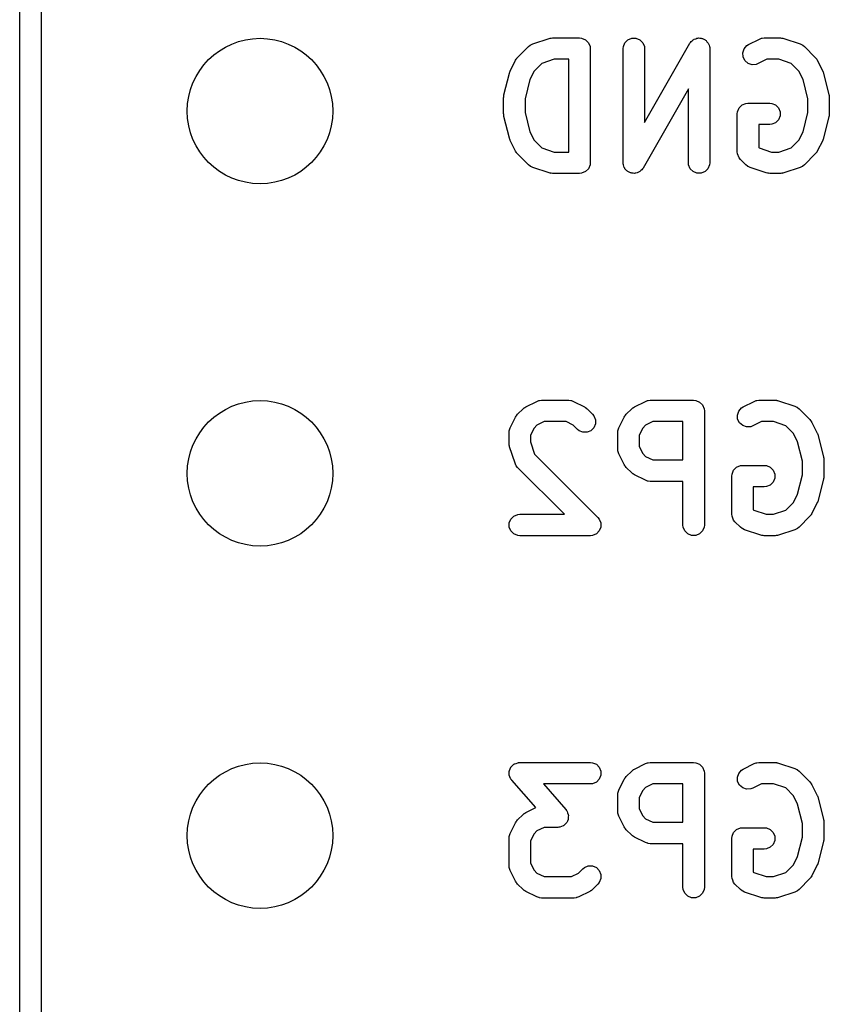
# Model space of a CAD drawing. Extents: x 101 to 222, y -128 to -44.
# Tile 16 of 23: x 198.82 to 204.49, y -63.04 to -56.13. Entities that reach past the tile are written whole.
import ezdxf

# ---------------------------------------------------------------- set-up
doc = ezdxf.new("R2010")
doc.units = 0
doc.layers.add('BLACK', color=7, linetype='CONTINUOUS')

msp = doc.modelspace()

# ---------------------------------------------------------------- linework, layer by layer
at = {"layer": 'BLACK', "linetype": 'CONTINUOUS'}
for p, q in [((198.81625, -101.32375), (198.81625, -50.32375)), ((198.96625, -50.39875), (198.96625, -101.24875)), ((202.30774, -56.397297), (202.38393, -56.321107)), ((202.38393, -56.321107), (202.395295, -56.311779)), ((202.395295, -56.311779), (202.397787, -56.310746)), ((202.397787, -56.310746), (202.399821, -56.308983)), ((202.399821, -56.308983), (202.413246, -56.302989)), ((202.413246, -56.302989), (202.527532, -56.264894)), ((202.527532, -56.264894), (202.534785, -56.263244)), ((202.534785, -56.263244), (202.536617, -56.262486)), ((202.536617, -56.262486), (202.539271, -56.262224)), ((202.539271, -56.262224), (202.541869, -56.261634)), ((202.541869, -56.261634), (202.543843, -56.261774)), ((202.543843, -56.261774), (202.551249, -56.261045)), ((202.551249, -56.261045), (202.741725, -56.261045)), ((202.741725, -56.261045), (202.756357, -56.262486)), ((202.756357, -56.262486), (202.783393, -56.273685)), ((202.783393, -56.273685), (202.804085, -56.294377)), ((202.804085, -56.294377), (202.815284, -56.321413)), ((202.815284, -56.321413), (202.816725, -56.336045)), ((203.047677, -56.336045), (203.049118, -56.321413)), ((203.049118, -56.321413), (203.060317, -56.294377)), ((203.060317, -56.294377), (203.081009, -56.273685)), ((203.081009, -56.273685), (203.108045, -56.262486)), ((203.108045, -56.262486), (203.137309, -56.262486)), ((203.137309, -56.262486), (203.164345, -56.273685)), ((203.164345, -56.273685), (203.185037, -56.294377)), ((203.185037, -56.294377), (203.196236, -56.321413)), ((203.196236, -56.321413), (203.197677, -56.336045)), ((203.197677, -56.853628), (203.514702, -56.298835)), ((203.514702, -56.298835), (203.51689, -56.295751)), ((203.51689, -56.295751), (203.51746, -56.294377)), ((203.51746, -56.294377), (203.518859, -56.292977)), ((203.518859, -56.292977), (203.523212, -56.286845)), ((203.523212, -56.286845), (203.5311, -56.280736)), ((203.5311, -56.280736), (203.538152, -56.273685)), ((203.538152, -56.273685), (203.54257, -56.271854)), ((203.54257, -56.271854), (203.54635, -56.268928)), ((203.54635, -56.268928), (203.555971, -56.266303)), ((203.555971, -56.266303), (203.565188, -56.262486)), ((203.565188, -56.262486), (203.569969, -56.262486)), ((203.569969, -56.262486), (203.574581, -56.261228)), ((203.574581, -56.261228), (203.584478, -56.262486)), ((203.584478, -56.262486), (203.594452, -56.262486)), ((203.594452, -56.262486), (203.598867, -56.264315)), ((203.598867, -56.264315), (203.603611, -56.264918)), ((203.603611, -56.264918), (203.612275, -56.269868)), ((203.612275, -56.269868), (203.621488, -56.273685)), ((203.621488, -56.273685), (203.624866, -56.277063)), ((203.624866, -56.277063), (203.62902, -56.279437)), ((203.62902, -56.279437), (203.635129, -56.287326)), ((203.635129, -56.287326), (203.64218, -56.294377)), ((203.64218, -56.294377), (203.644009, -56.298793)), ((203.644009, -56.298793), (203.646937, -56.302574)), ((203.646937, -56.302574), (203.649561, -56.312197)), ((203.649561, -56.312197), (203.653379, -56.321413)), ((203.653379, -56.321413), (203.654115, -56.328895)), ((203.654115, -56.328895), (203.654637, -56.330806)), ((203.895616, -56.336998), (203.914789, -56.31489)), ((203.914789, -56.31489), (203.927232, -56.307058)), ((203.927232, -56.307058), (204.003422, -56.268963)), ((204.003422, -56.268963), (204.017154, -56.263708)), ((204.017154, -56.263708), (204.019841, -56.263517)), ((204.019841, -56.263517), (204.022331, -56.262486)), ((204.022331, -56.262486), (204.036963, -56.261045)), ((204.036963, -56.261045), (204.151249, -56.261045)), ((204.151249, -56.261045), (204.158654, -56.261774)), ((204.158654, -56.261774), (204.160629, -56.261634)), ((204.160629, -56.261634), (204.163226, -56.262224)), ((204.163226, -56.262224), (204.165881, -56.262486)), ((204.165881, -56.262486), (204.167712, -56.263244)), ((204.167712, -56.263244), (204.174966, -56.264894)), ((204.174966, -56.264894), (204.289252, -56.302989)), ((204.289252, -56.302989), (204.302677, -56.308983)), ((204.302677, -56.308983), (204.304712, -56.310748)), ((204.304712, -56.310748), (204.307203, -56.31178)), ((204.307203, -56.31178), (204.318568, -56.321107)), ((204.318568, -56.321107), (204.394758, -56.397297)), ((202.303021, -56.403046), (202.30774, -56.397297)), ((202.816725, -56.336045), (202.816725, -57.136045)), ((203.047677, -57.136045), (203.047677, -56.336045)), ((203.197677, -56.336045), (203.197677, -56.853628)), ((203.654637, -56.330806), (203.654449, -56.332281)), ((203.654449, -56.332281), (203.65482, -56.336045)), ((203.65482, -56.336045), (203.65482, -57.136045)), ((203.886362, -56.364759), (203.895616, -56.336998)), ((203.888436, -56.393949), (203.886362, -56.364759)), ((203.901523, -56.420124), (203.888436, -56.393949)), ((204.394758, -56.397297), (204.399478, -56.403047)), ((202.255596, -56.49298), (202.293691, -56.416789)), ((202.293691, -56.416789), (202.297655, -56.410489)), ((202.297655, -56.410489), (202.298413, -56.408662)), ((202.298413, -56.408662), (202.300101, -56.406605)), ((202.300101, -56.406605), (202.301523, -56.404346)), ((202.301523, -56.404346), (202.303021, -56.403046)), ((202.477476, -56.439692), (202.422412, -56.494756)), ((202.563419, -56.411045), (202.477476, -56.439692)), ((202.666725, -56.411045), (202.563419, -56.411045)), ((202.666725, -57.061045), (202.666725, -56.411045)), ((203.923631, -56.439297), (203.901523, -56.420124)), ((203.951392, -56.448551), (203.923631, -56.439297)), ((203.980582, -56.446477), (203.951392, -56.448551)), ((203.994314, -56.441222), (203.980582, -56.446477)), ((204.054668, -56.411045), (203.994314, -56.441222)), ((204.139079, -56.411045), (204.054668, -56.411045)), ((204.225021, -56.439692), (204.139079, -56.411045)), ((204.280085, -56.494756), (204.225021, -56.439692)), ((204.399478, -56.403047), (204.400975, -56.404346)), ((204.400975, -56.404346), (204.402394, -56.4066)), ((204.402394, -56.4066), (204.404086, -56.408662)), ((204.404086, -56.408662), (204.404844, -56.410494)), ((204.404844, -56.410494), (204.408807, -56.416789)), ((204.408807, -56.416789), (204.446902, -56.49298)), ((202.211821, -56.660711), (202.249917, -56.50833)), ((202.249917, -56.50833), (202.250302, -56.50725)), ((202.250302, -56.50725), (202.250341, -56.506712)), ((202.250341, -56.506712), (202.252665, -56.500636)), ((202.252665, -56.500636), (202.254864, -56.494485)), ((202.254864, -56.494485), (202.255186, -56.494049)), ((202.255186, -56.494049), (202.255596, -56.49298)), ((202.422412, -56.494756), (202.393442, -56.552696)), ((204.309055, -56.552695), (204.280085, -56.494756)), ((204.446902, -56.49298), (204.447311, -56.494049)), ((204.447311, -56.494049), (204.447634, -56.494485)), ((204.447634, -56.494485), (204.449832, -56.500636)), ((204.449832, -56.500636), (204.452157, -56.506712)), ((204.452157, -56.506712), (204.452195, -56.50725)), ((204.452195, -56.50725), (204.452581, -56.50833)), ((204.452581, -56.50833), (204.490677, -56.660712)), ((202.393442, -56.552696), (202.359582, -56.688137)), ((204.342916, -56.688137), (204.309055, -56.552695)), ((202.209671, -56.675256), (202.21048, -56.669781)), ((202.21048, -56.669781), (202.211023, -56.66427)), ((202.211023, -56.66427), (202.211445, -56.663249)), ((202.211445, -56.663249), (202.211821, -56.660711)), ((203.50482, -56.618461), (203.187795, -57.173255)), ((203.50482, -57.136045), (203.50482, -56.618461)), ((204.490677, -56.660712), (204.491052, -56.663248)), ((204.491052, -56.663248), (204.491475, -56.66427)), ((204.491475, -56.66427), (204.492017, -56.669782)), ((204.492017, -56.669782), (204.492827, -56.675256)), ((202.209582, -56.678902), (202.209833, -56.676348)), ((202.209582, -56.793188), (202.209582, -56.678902)), ((202.209833, -56.676348), (202.209671, -56.675256)), ((202.359582, -56.688137), (202.359582, -56.783952)), ((203.860317, -56.75152), (203.881009, -56.730828)), ((203.881009, -56.730828), (203.908045, -56.719629)), ((203.908045, -56.719629), (203.922677, -56.718188)), ((203.922677, -56.718188), (204.075058, -56.718188)), ((204.075058, -56.718188), (204.08969, -56.719629)), ((204.08969, -56.719629), (204.116726, -56.730828)), ((204.116726, -56.730828), (204.137418, -56.75152)), ((204.342916, -56.783952), (204.342916, -56.688137)), ((204.492827, -56.675256), (204.492664, -56.676348)), ((204.492664, -56.676348), (204.492916, -56.678902)), ((204.492916, -56.678902), (204.492916, -56.793188)), ((202.209833, -56.795741), (202.209582, -56.793188)), ((202.209671, -56.796834), (202.209833, -56.795741)), ((202.21048, -56.802308), (202.209671, -56.796834)), ((202.211023, -56.80782), (202.21048, -56.802308)), ((202.211445, -56.80884), (202.211023, -56.80782)), ((202.211821, -56.811379), (202.211445, -56.80884)), ((202.249917, -56.96376), (202.211821, -56.811379)), ((202.359582, -56.783952), (202.393442, -56.919392)), ((203.847677, -56.793188), (203.849118, -56.778556)), ((203.847677, -57.059854), (203.847677, -56.793188)), ((203.849118, -56.778556), (203.860317, -56.75152)), ((204.137418, -56.75152), (204.148617, -56.778556)), ((204.148617, -56.80782), (204.137418, -56.834856)), ((204.148617, -56.778556), (204.148617, -56.80782)), ((204.309055, -56.919393), (204.342916, -56.783952)), ((204.490677, -56.811378), (204.452581, -56.96376)), ((204.491052, -56.808841), (204.490677, -56.811378)), ((204.491475, -56.80782), (204.491052, -56.808841)), ((204.492017, -56.802307), (204.491475, -56.80782)), ((204.492827, -56.796834), (204.492017, -56.802307)), ((204.492916, -56.793188), (204.492664, -56.795741)), ((204.492664, -56.795741), (204.492827, -56.796834)), ((204.075058, -56.868188), (203.997677, -56.868188)), ((203.997677, -56.868188), (203.997677, -57.028788)), ((204.08969, -56.866747), (204.075058, -56.868188)), ((204.116726, -56.855548), (204.08969, -56.866747)), ((204.137418, -56.834856), (204.116726, -56.855548)), ((202.393442, -56.919392), (202.422412, -56.977332)), ((204.280085, -56.977332), (204.309055, -56.919393)), ((202.250302, -56.964839), (202.249917, -56.96376)), ((202.250341, -56.965378), (202.250302, -56.964839)), ((202.252665, -56.971453), (202.250341, -56.965378)), ((202.254864, -56.977605), (202.252665, -56.971453)), ((202.255186, -56.97804), (202.254864, -56.977605)), ((202.255596, -56.97911), (202.255186, -56.97804)), ((202.293691, -57.0553), (202.255596, -56.97911)), ((202.422412, -56.977332), (202.477477, -57.032398)), ((204.22502, -57.032398), (204.280085, -56.977332)), ((204.446902, -56.97911), (204.408807, -57.0553)), ((204.447311, -56.97804), (204.446902, -56.97911)), ((204.447634, -56.977605), (204.447311, -56.97804)), ((204.449832, -56.971453), (204.447634, -56.977605)), ((204.452157, -56.965378), (204.449832, -56.971453)), ((204.452195, -56.964839), (204.452157, -56.965378)), ((204.452581, -56.96376), (204.452195, -56.964839)), ((202.297654, -57.061596), (202.293691, -57.0553)), ((202.298412, -57.063426), (202.297654, -57.061596)), ((202.300101, -57.065484), (202.298412, -57.063426)), ((202.301523, -57.067743), (202.300101, -57.065484)), ((202.303021, -57.069042), (202.301523, -57.067743)), ((202.30774, -57.074792), (202.303021, -57.069042)), ((202.38393, -57.150983), (202.30774, -57.074792)), ((202.477477, -57.032398), (202.563419, -57.061045)), ((202.563419, -57.061045), (202.666725, -57.061045)), ((203.849118, -57.074486), (203.847677, -57.059854)), ((203.849245, -57.074792), (203.849118, -57.074486)), ((203.860317, -57.101522), (203.849245, -57.074792)), ((203.997677, -57.028788), (204.001287, -57.032398)), ((204.001287, -57.032398), (204.087228, -57.061045)), ((204.087228, -57.061045), (204.139079, -57.061045)), ((204.139079, -57.061045), (204.22502, -57.032398)), ((204.394759, -57.074791), (204.318568, -57.150983)), ((204.399476, -57.069042), (204.394759, -57.074791)), ((204.400975, -57.067743), (204.399476, -57.069042)), ((204.402396, -57.065484), (204.400975, -57.067743)), ((204.404086, -57.063426), (204.402396, -57.065484)), ((204.404843, -57.061596), (204.404086, -57.063426)), ((204.408807, -57.0553), (204.404843, -57.061596)), ((202.395295, -57.16031), (202.38393, -57.150983)), ((202.815284, -57.150677), (202.804085, -57.177713)), ((202.816725, -57.136045), (202.815284, -57.150677)), ((203.048047, -57.139808), (203.047677, -57.136045)), ((203.04786, -57.141284), (203.048047, -57.139808)), ((203.048381, -57.143194), (203.04786, -57.141284)), ((203.049118, -57.150677), (203.048381, -57.143194)), ((203.052935, -57.159892), (203.049118, -57.150677)), ((203.506261, -57.150677), (203.50482, -57.136045)), ((203.51746, -57.177713), (203.506261, -57.150677)), ((203.653379, -57.150677), (203.64218, -57.177713)), ((203.65482, -57.136045), (203.653379, -57.150677)), ((203.869644, -57.112887), (203.860317, -57.101522)), ((203.90774, -57.150983), (203.869644, -57.112887)), ((203.919105, -57.160311), (203.90774, -57.150983)), ((204.318568, -57.150983), (204.307203, -57.16031)), ((202.397785, -57.161341), (202.395295, -57.16031)), ((202.399821, -57.163107), (202.397785, -57.161341)), ((202.413246, -57.169101), (202.399821, -57.163107)), ((202.527532, -57.207196), (202.413246, -57.169101)), ((202.534785, -57.208845), (202.527532, -57.207196)), ((202.536617, -57.209604), (202.534785, -57.208845)), ((202.539271, -57.209865), (202.536617, -57.209604)), ((202.541869, -57.210456), (202.539271, -57.209865)), ((202.543843, -57.210315), (202.541869, -57.210456)), ((202.551249, -57.211045), (202.543843, -57.210315)), ((202.741725, -57.211045), (202.551249, -57.211045)), ((202.756357, -57.209604), (202.741725, -57.211045)), ((202.783393, -57.198405), (202.756357, -57.209604)), ((202.804085, -57.177713), (202.783393, -57.198405)), ((203.05556, -57.169516), (203.052935, -57.159892)), ((203.058487, -57.173296), (203.05556, -57.169516)), ((203.060317, -57.177713), (203.058487, -57.173296)), ((203.067367, -57.184763), (203.060317, -57.177713)), ((203.073477, -57.192653), (203.067367, -57.184763)), ((203.07763, -57.195026), (203.073477, -57.192653)), ((203.081009, -57.198405), (203.07763, -57.195026)), ((203.090221, -57.202221), (203.081009, -57.198405)), ((203.098886, -57.207172), (203.090221, -57.202221)), ((203.103629, -57.207774), (203.098886, -57.207172)), ((203.108045, -57.209604), (203.103629, -57.207774)), ((203.118019, -57.209604), (203.108045, -57.209604)), ((203.127916, -57.210862), (203.118019, -57.209604)), ((203.132528, -57.209604), (203.127916, -57.210862)), ((203.137309, -57.209604), (203.132528, -57.209604)), ((203.146524, -57.205786), (203.137309, -57.209604)), ((203.156148, -57.203162), (203.146524, -57.205786)), ((203.159928, -57.200234), (203.156148, -57.203162)), ((203.164345, -57.198405), (203.159928, -57.200234)), ((203.171395, -57.191354), (203.164345, -57.198405)), ((203.179285, -57.185245), (203.171395, -57.191354)), ((203.183637, -57.179112), (203.179285, -57.185245)), ((203.185037, -57.177713), (203.183637, -57.179112)), ((203.185606, -57.176338), (203.185037, -57.177713)), ((203.187795, -57.173255), (203.185606, -57.176338)), ((203.538152, -57.198405), (203.51746, -57.177713)), ((203.565188, -57.209604), (203.538152, -57.198405)), ((203.594452, -57.209604), (203.565188, -57.209604)), ((203.621488, -57.198405), (203.594452, -57.209604)), ((203.64218, -57.177713), (203.621488, -57.198405)), ((203.921595, -57.161342), (203.919105, -57.160311)), ((203.92363, -57.163107), (203.921595, -57.161342)), ((203.937056, -57.169101), (203.92363, -57.163107)), ((204.051341, -57.207196), (203.937056, -57.169101)), ((204.058594, -57.208845), (204.051341, -57.207196)), ((204.060426, -57.209604), (204.058594, -57.208845)), ((204.06308, -57.209865), (204.060426, -57.209604)), ((204.065678, -57.210456), (204.06308, -57.209865)), ((204.067652, -57.210315), (204.065678, -57.210456)), ((204.075058, -57.211045), (204.067652, -57.210315)), ((204.151249, -57.211045), (204.075058, -57.211045)), ((204.158654, -57.210315), (204.151249, -57.211045)), ((204.160629, -57.210456), (204.158654, -57.210315)), ((204.163226, -57.209865), (204.160629, -57.210456)), ((204.165881, -57.209604), (204.163226, -57.209865)), ((204.167712, -57.208845), (204.165881, -57.209604)), ((204.174966, -57.207196), (204.167712, -57.208845)), ((204.289252, -57.169101), (204.174966, -57.207196)), ((204.302677, -57.163107), (204.289252, -57.169101)), ((204.304712, -57.161341), (204.302677, -57.163107)), ((204.307203, -57.16031), (204.304712, -57.161341)), ((202.365327, -58.847058), (202.441518, -58.808963)), ((202.441518, -58.808963), (202.45525, -58.803708)), ((202.45525, -58.803708), (202.457937, -58.803517)), ((202.457937, -58.803517), (202.460427, -58.802486)), ((202.460427, -58.802486), (202.475059, -58.801045)), ((202.475059, -58.801045), (202.665535, -58.801045)), ((202.665535, -58.801045), (202.680167, -58.802486)), ((202.680167, -58.802486), (202.682656, -58.803517)), ((202.682656, -58.803517), (202.685344, -58.803708)), ((202.685344, -58.803708), (202.699076, -58.808963)), ((202.699076, -58.808963), (202.775266, -58.847058)), ((203.127232, -58.847058), (203.203422, -58.808963)), ((203.203422, -58.808963), (203.217154, -58.803708)), ((203.217154, -58.803708), (203.219841, -58.803517)), ((203.219841, -58.803517), (203.222331, -58.802486)), ((203.222331, -58.802486), (203.236963, -58.801045)), ((203.236963, -58.801045), (203.541725, -58.801045)), ((203.541725, -58.801045), (203.556357, -58.802486)), ((203.556357, -58.802486), (203.583393, -58.813685)), ((203.583393, -58.813685), (203.604085, -58.834377)), ((203.889137, -58.847058), (203.965327, -58.808963)), ((203.965327, -58.808963), (203.979059, -58.803708)), ((203.979059, -58.803708), (203.981746, -58.803517)), ((203.981746, -58.803517), (203.984236, -58.802486)), ((203.984236, -58.802486), (203.998868, -58.801045)), ((203.998868, -58.801045), (204.113154, -58.801045)), ((204.113154, -58.801045), (204.120559, -58.801774)), ((204.120559, -58.801774), (204.122534, -58.801634)), ((204.122534, -58.801634), (204.125131, -58.802224)), ((204.125131, -58.802224), (204.127786, -58.802486)), ((204.127786, -58.802486), (204.129617, -58.803244)), ((204.129617, -58.803244), (204.136871, -58.804894)), ((204.136871, -58.804894), (204.251157, -58.842989)), ((202.30774, -58.899202), (202.345835, -58.861107)), ((202.345835, -58.861107), (202.351584, -58.856388)), ((202.351584, -58.856388), (202.352884, -58.85489)), ((202.352884, -58.85489), (202.355143, -58.853468)), ((202.355143, -58.853468), (202.3572, -58.85178)), ((202.3572, -58.85178), (202.359027, -58.851022)), ((202.359027, -58.851022), (202.365327, -58.847058)), ((202.775266, -58.847058), (202.781562, -58.851021)), ((202.781562, -58.851021), (202.783392, -58.851779)), ((202.783392, -58.851779), (202.78545, -58.853468)), ((202.78545, -58.853468), (202.787709, -58.85489)), ((202.787709, -58.85489), (202.789008, -58.856388)), ((202.789008, -58.856388), (202.794757, -58.861106)), ((202.794757, -58.861106), (202.832853, -58.899201)), ((203.069645, -58.899202), (203.10774, -58.861107)), ((203.10774, -58.861107), (203.113489, -58.856388)), ((203.113489, -58.856388), (203.114789, -58.85489)), ((203.114789, -58.85489), (203.117048, -58.853468)), ((203.117048, -58.853468), (203.119105, -58.85178)), ((203.119105, -58.85178), (203.120932, -58.851022)), ((203.120932, -58.851022), (203.127232, -58.847058)), ((203.604085, -58.834377), (203.615284, -58.861413)), ((203.615284, -58.861413), (203.616725, -58.876045)), ((203.616725, -58.876045), (203.616725, -59.676045)), ((203.848267, -58.904759), (203.857521, -58.876998)), ((203.857521, -58.876998), (203.876694, -58.85489)), ((203.876694, -58.85489), (203.889137, -58.847058)), ((204.251157, -58.842989), (204.264582, -58.848983)), ((204.264582, -58.848983), (204.266617, -58.850748)), ((204.266617, -58.850748), (204.269108, -58.85178)), ((204.269108, -58.85178), (204.280473, -58.861107)), ((204.280473, -58.861107), (204.356663, -58.937297)), ((202.255596, -58.994885), (202.293691, -58.918694)), ((202.293691, -58.918694), (202.297655, -58.912394)), ((202.297655, -58.912394), (202.298413, -58.910567)), ((202.298413, -58.910567), (202.300101, -58.90851)), ((202.300101, -58.90851), (202.301523, -58.906251)), ((202.301523, -58.906251), (202.303021, -58.904951)), ((202.303021, -58.904951), (202.30774, -58.899202)), ((202.492764, -58.951045), (202.443294, -58.975779)), ((202.64783, -58.951045), (202.492764, -58.951045)), ((202.697298, -58.975779), (202.64783, -58.951045)), ((202.832853, -58.899201), (202.842181, -58.910566)), ((202.842181, -58.910566), (202.85338, -58.937602)), ((202.85338, -58.937602), (202.85338, -58.966865)), ((203.0175, -58.994885), (203.055596, -58.918694)), ((203.055596, -58.918694), (203.059559, -58.912397)), ((203.059559, -58.912397), (203.060318, -58.910567)), ((203.060318, -58.910567), (203.062009, -58.908505)), ((203.062009, -58.908505), (203.063429, -58.906251)), ((203.063429, -58.906251), (203.064924, -58.904954)), ((203.064924, -58.904954), (203.069645, -58.899202)), ((203.254668, -58.951045), (203.2052, -58.975779)), ((203.466725, -58.951045), (203.254668, -58.951045)), ((203.466725, -59.220092), (203.466725, -58.951045)), ((203.850341, -58.933949), (203.848267, -58.904759)), ((203.863428, -58.960124), (203.850341, -58.933949)), ((204.016573, -58.951045), (203.956219, -58.981222)), ((204.100984, -58.951045), (204.016573, -58.951045)), ((204.186926, -58.979692), (204.100984, -58.951045)), ((204.356663, -58.937297), (204.361383, -58.943047)), ((204.361383, -58.943047), (204.36288, -58.944346)), ((204.36288, -58.944346), (204.364299, -58.9466)), ((204.364299, -58.9466), (204.365991, -58.948662)), ((204.365991, -58.948662), (204.366749, -58.950494)), ((204.366749, -58.950494), (204.370712, -58.956789)), ((202.247678, -59.028426), (202.249119, -59.013794)), ((202.249119, -59.013794), (202.25015, -59.011304)), ((202.25015, -59.011304), (202.250341, -59.008617)), ((202.250341, -59.008617), (202.255596, -58.994885)), ((202.422412, -58.996661), (202.397678, -59.04613)), ((202.443294, -58.975779), (202.422412, -58.996661)), ((202.726789, -59.005269), (202.697298, -58.975779)), ((202.738154, -59.014596), (202.726789, -59.005269)), ((202.76519, -59.025794), (202.738154, -59.014596)), ((202.821489, -59.014595), (202.794453, -59.025794)), ((202.842182, -58.993902), (202.821489, -59.014595)), ((202.85338, -58.966865), (202.842182, -58.993902)), ((203.009582, -59.028426), (203.011023, -59.013794)), ((203.011023, -59.013794), (203.012053, -59.011305)), ((203.012053, -59.011305), (203.012245, -59.008616)), ((203.012245, -59.008616), (203.0175, -58.994885)), ((203.184317, -58.996661), (203.159582, -59.046131)), ((203.2052, -58.975779), (203.184317, -58.996661)), ((203.885536, -58.979297), (203.863428, -58.960124)), ((203.913297, -58.988551), (203.885536, -58.979297)), ((203.942487, -58.986477), (203.913297, -58.988551)), ((203.956219, -58.981222), (203.942487, -58.986477)), ((204.24199, -59.034756), (204.186926, -58.979692)), ((204.370712, -58.956789), (204.408807, -59.03298)), ((202.247678, -59.104616), (202.247678, -59.028426)), ((202.397678, -59.04613), (202.397678, -59.092446)), ((202.794453, -59.025794), (202.76519, -59.025794)), ((203.009582, -59.142711), (203.009582, -59.028426)), ((203.159582, -59.046131), (203.159582, -59.125005)), ((204.27096, -59.092695), (204.24199, -59.034756)), ((204.408807, -59.03298), (204.409216, -59.034049)), ((204.409216, -59.034049), (204.409539, -59.034485)), ((204.409539, -59.034485), (204.411737, -59.040636)), ((204.411737, -59.040636), (204.414062, -59.046712)), ((204.414062, -59.046712), (204.4141, -59.04725)), ((204.4141, -59.04725), (204.414486, -59.04833)), ((204.414486, -59.04833), (204.452582, -59.200712)), ((202.248407, -59.112021), (202.247678, -59.104616)), ((202.248267, -59.113996), (202.248407, -59.112021)), ((202.248857, -59.116593), (202.248267, -59.113996)), ((202.249119, -59.119248), (202.248857, -59.116593)), ((202.249877, -59.121079), (202.249119, -59.119248)), ((202.251527, -59.128333), (202.249877, -59.121079)), ((202.289622, -59.242619), (202.251527, -59.128333)), ((202.397678, -59.092446), (202.426325, -59.178388)), ((203.011023, -59.157343), (203.009582, -59.142711)), ((203.012053, -59.159831), (203.011023, -59.157343)), ((203.159582, -59.125005), (203.184317, -59.174475)), ((204.304821, -59.228137), (204.27096, -59.092695)), ((202.426325, -59.178388), (202.870949, -59.623012)), ((203.012245, -59.162521), (203.012053, -59.159831)), ((203.0175, -59.176252), (203.012245, -59.162521)), ((203.055596, -59.252443), (203.0175, -59.176252)), ((203.184317, -59.174475), (203.2052, -59.195358)), ((203.2052, -59.195358), (203.254668, -59.220092)), ((203.254668, -59.220092), (203.466725, -59.220092)), ((204.304821, -59.323952), (204.304821, -59.228137)), ((204.452582, -59.200712), (204.452957, -59.203248)), ((204.452957, -59.203248), (204.45338, -59.20427)), ((204.45338, -59.20427), (204.453922, -59.209782)), ((204.453922, -59.209782), (204.454732, -59.215256)), ((204.454732, -59.215256), (204.454569, -59.216348)), ((204.454569, -59.216348), (204.454821, -59.218902)), ((204.454821, -59.218902), (204.454821, -59.333188)), ((202.295616, -59.256044), (202.289622, -59.242619)), ((202.297381, -59.258079), (202.295616, -59.256044)), ((202.298413, -59.26057), (202.297381, -59.258079)), ((202.30774, -59.271935), (202.298413, -59.26057)), ((202.63685, -59.601045), (202.30774, -59.271935)), ((203.059559, -59.258739), (203.055596, -59.252443)), ((203.060318, -59.26057), (203.059559, -59.258739)), ((203.062009, -59.262631), (203.060318, -59.26057)), ((203.063429, -59.264886), (203.062009, -59.262631)), ((203.064924, -59.266182), (203.063429, -59.264886)), ((203.069645, -59.271935), (203.064924, -59.266182)), ((203.10774, -59.31003), (203.069645, -59.271935)), ((203.811023, -59.318556), (203.822222, -59.29152)), ((203.822222, -59.29152), (203.842914, -59.270828)), ((203.842914, -59.270828), (203.86995, -59.259629)), ((203.86995, -59.259629), (203.884582, -59.258188)), ((203.884582, -59.258188), (204.036963, -59.258188)), ((204.036963, -59.258188), (204.051595, -59.259629)), ((204.051595, -59.259629), (204.078631, -59.270828)), ((204.078631, -59.270828), (204.099323, -59.29152)), ((204.099323, -59.29152), (204.110522, -59.318556)), ((203.113489, -59.314748), (203.10774, -59.31003)), ((203.114789, -59.316247), (203.113489, -59.314748)), ((203.117048, -59.317668), (203.114789, -59.316247)), ((203.119105, -59.319357), (203.117048, -59.317668)), ((203.120932, -59.320114), (203.119105, -59.319357)), ((203.127232, -59.324079), (203.120932, -59.320114)), ((203.203422, -59.362174), (203.127232, -59.324079)), ((203.217154, -59.367429), (203.203422, -59.362174)), ((203.809582, -59.333188), (203.811023, -59.318556)), ((203.809582, -59.599854), (203.809582, -59.333188)), ((204.110522, -59.34782), (204.099323, -59.374856)), ((204.110522, -59.318556), (204.110522, -59.34782)), ((204.27096, -59.459393), (204.304821, -59.323952)), ((204.452582, -59.351378), (204.414486, -59.50376)), ((204.452957, -59.348841), (204.452582, -59.351378)), ((204.45338, -59.34782), (204.452957, -59.348841)), ((204.453922, -59.342307), (204.45338, -59.34782)), ((204.454732, -59.336834), (204.453922, -59.342307)), ((204.454821, -59.333188), (204.454569, -59.335741)), ((204.454569, -59.335741), (204.454732, -59.336834)), ((203.219841, -59.367619), (203.217154, -59.367429)), ((203.222331, -59.368651), (203.219841, -59.367619)), ((203.236963, -59.370092), (203.222331, -59.368651)), ((203.466725, -59.370092), (203.236963, -59.370092)), ((203.466725, -59.676045), (203.466725, -59.370092)), ((204.036963, -59.408188), (203.959582, -59.408188)), ((203.959582, -59.408188), (203.959582, -59.568788)), ((204.051595, -59.406747), (204.036963, -59.408188)), ((204.078631, -59.395548), (204.051595, -59.406747)), ((204.099323, -59.374856), (204.078631, -59.395548)), ((204.24199, -59.517332), (204.27096, -59.459393)), ((204.414486, -59.50376), (204.4141, -59.504839)), ((203.959582, -59.568788), (203.963192, -59.572398)), ((203.963192, -59.572398), (204.049133, -59.601045)), ((204.100984, -59.601045), (204.186925, -59.572398)), ((204.186925, -59.572398), (204.24199, -59.517332)), ((204.408807, -59.51911), (204.370712, -59.5953)), ((204.409216, -59.51804), (204.408807, -59.51911)), ((204.409539, -59.517605), (204.409216, -59.51804)), ((204.411737, -59.511453), (204.409539, -59.517605)), ((204.414062, -59.505378), (204.411737, -59.511453)), ((204.4141, -59.504839), (204.414062, -59.505378)), ((202.249119, -59.661413), (202.260318, -59.634377)), ((202.260318, -59.634377), (202.28101, -59.613685)), ((202.28101, -59.613685), (202.308046, -59.602486)), ((202.308046, -59.602486), (202.322678, -59.601045)), ((202.322678, -59.601045), (202.63685, -59.601045)), ((202.870949, -59.623012), (202.880277, -59.634377)), ((202.880277, -59.634377), (202.891475, -59.661414)), ((203.811023, -59.614486), (203.809582, -59.599854)), ((203.813725, -59.621009), (203.811023, -59.614486)), ((203.822222, -59.641522), (203.813725, -59.621009)), ((203.831549, -59.652887), (203.822222, -59.641522)), ((204.049133, -59.601045), (204.100984, -59.601045)), ((204.356664, -59.614791), (204.280473, -59.690983)), ((204.361381, -59.609042), (204.356664, -59.614791)), ((204.36288, -59.607743), (204.361381, -59.609042)), ((204.364301, -59.605484), (204.36288, -59.607743)), ((204.365991, -59.603426), (204.364301, -59.605484)), ((204.366748, -59.601596), (204.365991, -59.603426)), ((204.370712, -59.5953), (204.366748, -59.601596)), ((202.249119, -59.690677), (202.249119, -59.661413)), ((202.260318, -59.717713), (202.249119, -59.690677)), ((202.891475, -59.690677), (202.880277, -59.717713)), ((202.891475, -59.661414), (202.891475, -59.690677)), ((203.468166, -59.690677), (203.466725, -59.676045)), ((203.479365, -59.717713), (203.468166, -59.690677)), ((203.615284, -59.690677), (203.604085, -59.717713)), ((203.616725, -59.676045), (203.615284, -59.690677)), ((203.869645, -59.690983), (203.831549, -59.652887)), ((203.88101, -59.700311), (203.869645, -59.690983)), ((203.8835, -59.701342), (203.88101, -59.700311)), ((203.885535, -59.703107), (203.8835, -59.701342)), ((203.898961, -59.709101), (203.885535, -59.703107)), ((204.013246, -59.747196), (203.898961, -59.709101)), ((204.251157, -59.709101), (204.136871, -59.747196)), ((204.264582, -59.703107), (204.251157, -59.709101)), ((204.266617, -59.701341), (204.264582, -59.703107)), ((204.269108, -59.70031), (204.266617, -59.701341)), ((204.280473, -59.690983), (204.269108, -59.70031)), ((202.28101, -59.738405), (202.260318, -59.717713)), ((202.308046, -59.749604), (202.28101, -59.738405)), ((202.322678, -59.751045), (202.308046, -59.749604)), ((202.817916, -59.751045), (202.322678, -59.751045)), ((202.832548, -59.749604), (202.817916, -59.751045)), ((202.859584, -59.738406), (202.832548, -59.749604)), ((202.880277, -59.717713), (202.859584, -59.738406)), ((203.500057, -59.738405), (203.479365, -59.717713)), ((203.527093, -59.749604), (203.500057, -59.738405)), ((203.556357, -59.749604), (203.527093, -59.749604)), ((203.583393, -59.738405), (203.556357, -59.749604)), ((203.604085, -59.717713), (203.583393, -59.738405)), ((204.020499, -59.748845), (204.013246, -59.747196)), ((204.022331, -59.749604), (204.020499, -59.748845)), ((204.024985, -59.749865), (204.022331, -59.749604)), ((204.027583, -59.750456), (204.024985, -59.749865)), ((204.029557, -59.750315), (204.027583, -59.750456)), ((204.036963, -59.751045), (204.029557, -59.750315)), ((204.113154, -59.751045), (204.036963, -59.751045)), ((204.120559, -59.750315), (204.113154, -59.751045)), ((204.122534, -59.750456), (204.120559, -59.750315)), ((204.125131, -59.749865), (204.122534, -59.750456)), ((204.127786, -59.749604), (204.125131, -59.749865)), ((204.129617, -59.748845), (204.127786, -59.749604)), ((204.136871, -59.747196), (204.129617, -59.748845)), ((202.263227, -61.370321), (202.272399, -61.362295)), ((202.272399, -61.362295), (202.28101, -61.353685)), ((202.28101, -61.353685), (202.283346, -61.352716)), ((202.283346, -61.352716), (202.285251, -61.351051)), ((202.285251, -61.351051), (202.296788, -61.347149)), ((202.296788, -61.347149), (202.308046, -61.342486)), ((202.308046, -61.342486), (202.311616, -61.342134)), ((202.311616, -61.342134), (202.312972, -61.341676)), ((202.312972, -61.341676), (202.314939, -61.341807)), ((202.314939, -61.341807), (202.322678, -61.341045)), ((202.322678, -61.341045), (202.817916, -61.341045)), ((202.817916, -61.341045), (202.832548, -61.342486)), ((202.832548, -61.342486), (202.859584, -61.353685)), ((202.859584, -61.353685), (202.880276, -61.374377)), ((203.127232, -61.387058), (203.203422, -61.348963)), ((203.203422, -61.348963), (203.217154, -61.343708)), ((203.217154, -61.343708), (203.219841, -61.343517)), ((203.219841, -61.343517), (203.222331, -61.342486)), ((203.222331, -61.342486), (203.236963, -61.341045)), ((203.236963, -61.341045), (203.541725, -61.341045)), ((203.541725, -61.341045), (203.556357, -61.342486)), ((203.556357, -61.342486), (203.583393, -61.353685)), ((203.583393, -61.353685), (203.604085, -61.374377)), ((203.889137, -61.387058), (203.965327, -61.348963)), ((203.965327, -61.348963), (203.979059, -61.343708)), ((203.979059, -61.343708), (203.981746, -61.343517)), ((203.981746, -61.343517), (203.984236, -61.342486)), ((203.984236, -61.342486), (203.998868, -61.341045)), ((203.998868, -61.341045), (204.113154, -61.341045)), ((204.113154, -61.341045), (204.120559, -61.341774)), ((204.120559, -61.341774), (204.122534, -61.341634)), ((204.122534, -61.341634), (204.125131, -61.342224)), ((204.125131, -61.342224), (204.127786, -61.342486)), ((204.127786, -61.342486), (204.129617, -61.343244)), ((204.129617, -61.343244), (204.136871, -61.344894)), ((204.136871, -61.344894), (204.251157, -61.382989)), ((202.248309, -61.425751), (202.249119, -61.413597)), ((202.249119, -61.428146), (202.248309, -61.425751)), ((202.249119, -61.401413), (202.250086, -61.399076)), ((202.249119, -61.413597), (202.249119, -61.401413)), ((202.249119, -61.430677), (202.249119, -61.428146)), ((202.253782, -61.441934), (202.249119, -61.430677)), ((202.250086, -61.399076), (202.250255, -61.396553)), ((202.250255, -61.396553), (202.255657, -61.385627)), ((202.255657, -61.385627), (202.260318, -61.374377)), ((202.260318, -61.374377), (202.262104, -61.37259)), ((202.262104, -61.37259), (202.263227, -61.370321)), ((202.880276, -61.374377), (202.891475, -61.401413)), ((202.891475, -61.430677), (202.880276, -61.457713)), ((202.891475, -61.401413), (202.891475, -61.430677)), ((203.069645, -61.439202), (203.10774, -61.401107)), ((203.10774, -61.401107), (203.113489, -61.396388)), ((203.113489, -61.396388), (203.114789, -61.39489)), ((203.114789, -61.39489), (203.117048, -61.393468)), ((203.117048, -61.393468), (203.119105, -61.39178)), ((203.119105, -61.39178), (203.120932, -61.391022)), ((203.120932, -61.391022), (203.127232, -61.387058)), ((203.604085, -61.374377), (203.615284, -61.401413)), ((203.615284, -61.401413), (203.616725, -61.416045)), ((203.616725, -61.416045), (203.616725, -62.216045)), ((203.848267, -61.444759), (203.857521, -61.416998)), ((203.857521, -61.416998), (203.876694, -61.39489)), ((203.876694, -61.39489), (203.889137, -61.387058)), ((204.251157, -61.382989), (204.264582, -61.388983)), ((204.264582, -61.388983), (204.266617, -61.390748)), ((204.266617, -61.390748), (204.269108, -61.39178)), ((204.269108, -61.39178), (204.280473, -61.401107)), ((204.280473, -61.401107), (204.356663, -61.477297)), ((202.257684, -61.453472), (202.253782, -61.441934)), ((202.259769, -61.456389), (202.257684, -61.453472)), ((202.260318, -61.457713), (202.259769, -61.456389)), ((202.261713, -61.459108), (202.260318, -61.457713)), ((202.266235, -61.465433), (202.261713, -61.459108)), ((202.434194, -61.657386), (202.266235, -61.465433)), ((202.817916, -61.491045), (202.48796, -61.491045)), ((202.48796, -61.491045), (202.645788, -61.67142)), ((202.832548, -61.489604), (202.817916, -61.491045)), ((202.859584, -61.478405), (202.832548, -61.489604)), ((202.880276, -61.457713), (202.859584, -61.478405)), ((203.0175, -61.534885), (203.055596, -61.458694)), ((203.055596, -61.458694), (203.059559, -61.452397)), ((203.059559, -61.452397), (203.060318, -61.450567)), ((203.060318, -61.450567), (203.062009, -61.448505)), ((203.062009, -61.448505), (203.063429, -61.446251)), ((203.063429, -61.446251), (203.064924, -61.444954)), ((203.064924, -61.444954), (203.069645, -61.439202)), ((203.254668, -61.491045), (203.2052, -61.515779)), ((203.466725, -61.491045), (203.254668, -61.491045)), ((203.466725, -61.760092), (203.466725, -61.491045)), ((203.850341, -61.473949), (203.848267, -61.444759)), ((203.863428, -61.500124), (203.850341, -61.473949)), ((203.885536, -61.519297), (203.863428, -61.500124)), ((204.016573, -61.491045), (203.956219, -61.521222)), ((204.100984, -61.491045), (204.016573, -61.491045)), ((204.186926, -61.519692), (204.100984, -61.491045)), ((204.356663, -61.477297), (204.361383, -61.483047)), ((204.361383, -61.483047), (204.36288, -61.484346)), ((204.36288, -61.484346), (204.364299, -61.4866)), ((204.364299, -61.4866), (204.365991, -61.488662)), ((204.365991, -61.488662), (204.366749, -61.490494)), ((204.366749, -61.490494), (204.370712, -61.496789)), ((204.370712, -61.496789), (204.408807, -61.57298)), ((203.009582, -61.568426), (203.011023, -61.553794)), ((203.009582, -61.682711), (203.009582, -61.568426)), ((203.011023, -61.553794), (203.012053, -61.551305)), ((203.012053, -61.551305), (203.012245, -61.548616)), ((203.012245, -61.548616), (203.0175, -61.534885)), ((203.184317, -61.536661), (203.159582, -61.586131)), ((203.2052, -61.515779), (203.184317, -61.536661)), ((203.913297, -61.528551), (203.885536, -61.519297)), ((203.942487, -61.526477), (203.913297, -61.528551)), ((203.956219, -61.521222), (203.942487, -61.526477)), ((204.24199, -61.574756), (204.186926, -61.519692)), ((204.27096, -61.632695), (204.24199, -61.574756)), ((204.408807, -61.57298), (204.409216, -61.574049)), ((204.409216, -61.574049), (204.409539, -61.574485)), ((204.409539, -61.574485), (204.411737, -61.580636)), ((203.159582, -61.586131), (203.159582, -61.665005)), ((204.304821, -61.768137), (204.27096, -61.632695)), ((204.411737, -61.580636), (204.414062, -61.586712)), ((204.414062, -61.586712), (204.4141, -61.58725)), ((204.4141, -61.58725), (204.414486, -61.58833)), ((204.414486, -61.58833), (204.452582, -61.740712)), ((202.30774, -61.743964), (202.345835, -61.705869)), ((202.345835, -61.705869), (202.351584, -61.70115)), ((202.351584, -61.70115), (202.352884, -61.699652)), ((202.352884, -61.699652), (202.355143, -61.69823)), ((202.355143, -61.69823), (202.3572, -61.696542)), ((202.3572, -61.696542), (202.359027, -61.695784)), ((202.359027, -61.695784), (202.365327, -61.69182)), ((202.365327, -61.69182), (202.434194, -61.657386)), ((202.645788, -61.67142), (202.650308, -61.677743)), ((202.650308, -61.677743), (202.651704, -61.679139)), ((202.651704, -61.679139), (202.652252, -61.680462)), ((202.652252, -61.680462), (202.654338, -61.68338)), ((202.654338, -61.68338), (202.658242, -61.694923)), ((202.658242, -61.694923), (202.662903, -61.706175)), ((202.662903, -61.706175), (202.662903, -61.708703)), ((202.662903, -61.708703), (202.663714, -61.711101)), ((202.663714, -61.711101), (202.662903, -61.723263)), ((203.011023, -61.697343), (203.009582, -61.682711)), ((203.012053, -61.699831), (203.011023, -61.697343)), ((203.012245, -61.702521), (203.012053, -61.699831)), ((203.0175, -61.716252), (203.012245, -61.702521)), ((203.159582, -61.665005), (203.184317, -61.714475)), ((202.255596, -61.839647), (202.293691, -61.763456)), ((202.293691, -61.763456), (202.297655, -61.757156)), ((202.297655, -61.757156), (202.298413, -61.755329)), ((202.298413, -61.755329), (202.300101, -61.753272)), ((202.300101, -61.753272), (202.301523, -61.751013)), ((202.301523, -61.751013), (202.303021, -61.749713)), ((202.303021, -61.749713), (202.30774, -61.743964)), ((202.639622, -61.774556), (202.631012, -61.783167)), ((202.648795, -61.766531), (202.639622, -61.774556)), ((202.649917, -61.764261), (202.648795, -61.766531)), ((202.651704, -61.762475), (202.649917, -61.764261)), ((202.656362, -61.751227), (202.651704, -61.762475)), ((202.661767, -61.7403), (202.656362, -61.751227)), ((202.661935, -61.737775), (202.661767, -61.7403)), ((202.662903, -61.735439), (202.661935, -61.737775)), ((202.662903, -61.723263), (202.662903, -61.735439)), ((203.055596, -61.792443), (203.0175, -61.716252)), ((203.184317, -61.714475), (203.2052, -61.735358)), ((203.2052, -61.735358), (203.254668, -61.760092)), ((203.254668, -61.760092), (203.466725, -61.760092)), ((204.304821, -61.863952), (204.304821, -61.768137)), ((204.452582, -61.740712), (204.452957, -61.743248)), ((204.452957, -61.743248), (204.45338, -61.74427)), ((204.45338, -61.74427), (204.453922, -61.749782)), ((204.453922, -61.749782), (204.454732, -61.755256)), ((204.454732, -61.755256), (204.454569, -61.756348)), ((204.454569, -61.756348), (204.454821, -61.758902)), ((204.454821, -61.758902), (204.454821, -61.873188)), ((202.250341, -61.853379), (202.255596, -61.839647)), ((202.422412, -61.841423), (202.397678, -61.890892)), ((202.443294, -61.820541), (202.422412, -61.841423)), ((202.492764, -61.795807), (202.443294, -61.820541)), ((202.589344, -61.795807), (202.492764, -61.795807)), ((202.597076, -61.795045), (202.589344, -61.795807)), ((202.59905, -61.795177), (202.597076, -61.795045)), ((202.600409, -61.794717), (202.59905, -61.795177)), ((202.603976, -61.794366), (202.600409, -61.794717)), ((202.615227, -61.789705), (202.603976, -61.794366)), ((202.626771, -61.785801), (202.615227, -61.789705)), ((202.628675, -61.784135), (202.626771, -61.785801)), ((202.631012, -61.783167), (202.628675, -61.784135)), ((203.059559, -61.798739), (203.055596, -61.792443)), ((203.060318, -61.80057), (203.059559, -61.798739)), ((203.062009, -61.802631), (203.060318, -61.80057)), ((203.063429, -61.804886), (203.062009, -61.802631)), ((203.064924, -61.806182), (203.063429, -61.804886)), ((203.069645, -61.811935), (203.064924, -61.806182)), ((203.10774, -61.85003), (203.069645, -61.811935)), ((203.113489, -61.854748), (203.10774, -61.85003)), ((203.811023, -61.858556), (203.822222, -61.83152)), ((203.822222, -61.83152), (203.842914, -61.810828)), ((203.842914, -61.810828), (203.86995, -61.799629)), ((203.86995, -61.799629), (203.884582, -61.798188)), ((203.884582, -61.798188), (204.036963, -61.798188)), ((204.036963, -61.798188), (204.051595, -61.799629)), ((204.051595, -61.799629), (204.078631, -61.810828)), ((204.078631, -61.810828), (204.099323, -61.83152)), ((204.099323, -61.83152), (204.110522, -61.858556)), ((202.247678, -61.873188), (202.249119, -61.858556)), ((202.247678, -62.063664), (202.247678, -61.873188)), ((202.249119, -61.858556), (202.25015, -61.856066)), ((202.25015, -61.856066), (202.250341, -61.853379)), ((202.397678, -61.890892), (202.397678, -62.045959)), ((203.114789, -61.856247), (203.113489, -61.854748)), ((203.117048, -61.857668), (203.114789, -61.856247)), ((203.119105, -61.859357), (203.117048, -61.857668)), ((203.120932, -61.860114), (203.119105, -61.859357)), ((203.127232, -61.864079), (203.120932, -61.860114)), ((203.203422, -61.902174), (203.127232, -61.864079)), ((203.217154, -61.907429), (203.203422, -61.902174)), ((203.219841, -61.907619), (203.217154, -61.907429)), ((203.222331, -61.908651), (203.219841, -61.907619)), ((203.236963, -61.910092), (203.222331, -61.908651)), ((203.466725, -61.910092), (203.236963, -61.910092)), ((203.466725, -62.216045), (203.466725, -61.910092)), ((203.809582, -61.873188), (203.811023, -61.858556)), ((203.809582, -62.139854), (203.809582, -61.873188)), ((204.099323, -61.914856), (204.078631, -61.935548)), ((204.110522, -61.88782), (204.099323, -61.914856)), ((204.110522, -61.858556), (204.110522, -61.88782)), ((204.27096, -61.999393), (204.304821, -61.863952)), ((204.452582, -61.891378), (204.414486, -62.04376)), ((204.452957, -61.888841), (204.452582, -61.891378)), ((204.45338, -61.88782), (204.452957, -61.888841)), ((204.453922, -61.882307), (204.45338, -61.88782)), ((204.454732, -61.876834), (204.453922, -61.882307)), ((204.454821, -61.873188), (204.454569, -61.875741)), ((204.454569, -61.875741), (204.454732, -61.876834)), ((204.036963, -61.948188), (203.959582, -61.948188)), ((203.959582, -61.948188), (203.959582, -62.108788)), ((204.051595, -61.946747), (204.036963, -61.948188)), ((204.078631, -61.935548), (204.051595, -61.946747)), ((202.397678, -62.045959), (202.422412, -62.095427)), ((204.186925, -62.112398), (204.24199, -62.057332)), ((204.24199, -62.057332), (204.27096, -61.999393)), ((204.409216, -62.05804), (204.408807, -62.05911)), ((204.409539, -62.057605), (204.409216, -62.05804)), ((204.411737, -62.051453), (204.409539, -62.057605)), ((204.414062, -62.045378), (204.411737, -62.051453)), ((204.4141, -62.044839), (204.414062, -62.045378)), ((204.414486, -62.04376), (204.4141, -62.044839)), ((202.249119, -62.078296), (202.247678, -62.063664)), ((202.25015, -62.080785), (202.249119, -62.078296)), ((202.250341, -62.083473), (202.25015, -62.080785)), ((202.255596, -62.097205), (202.250341, -62.083473)), ((202.293691, -62.173395), (202.255596, -62.097205)), ((202.422412, -62.095427), (202.443295, -62.116311)), ((202.443295, -62.116311), (202.492764, -62.141045)), ((202.685925, -62.141045), (202.735393, -62.116311)), ((202.735393, -62.116311), (202.764882, -62.086822)), ((202.764882, -62.086822), (202.776247, -62.077494)), ((202.776247, -62.077494), (202.803283, -62.066295)), ((202.803283, -62.066295), (202.832546, -62.066295)), ((202.832546, -62.066295), (202.859583, -62.077493)), ((202.859583, -62.077493), (202.880276, -62.098186)), ((202.880276, -62.098186), (202.891475, -62.125222)), ((202.891475, -62.125222), (202.891475, -62.154485)), ((203.959582, -62.108788), (203.963192, -62.112398)), ((203.963192, -62.112398), (204.049133, -62.141045)), ((204.100984, -62.141045), (204.186925, -62.112398)), ((204.408807, -62.05911), (204.370712, -62.1353)), ((202.297654, -62.179691), (202.293691, -62.173395)), ((202.298412, -62.181521), (202.297654, -62.179691)), ((202.300101, -62.183579), (202.298412, -62.181521)), ((202.301523, -62.185838), (202.300101, -62.183579)), ((202.303021, -62.187137), (202.301523, -62.185838)), ((202.307739, -62.192886), (202.303021, -62.187137)), ((202.345834, -62.230982), (202.307739, -62.192886)), ((202.492764, -62.141045), (202.685925, -62.141045)), ((202.87095, -62.192886), (202.832855, -62.230982)), ((202.880277, -62.181521), (202.87095, -62.192886)), ((202.891475, -62.154485), (202.880277, -62.181521)), ((203.811023, -62.154486), (203.809582, -62.139854)), ((203.816172, -62.166916), (203.811023, -62.154486)), ((203.822222, -62.181522), (203.816172, -62.166916)), ((203.831549, -62.192887), (203.822222, -62.181522)), ((203.869645, -62.230983), (203.831549, -62.192887)), ((204.049133, -62.141045), (204.100984, -62.141045)), ((204.356664, -62.154791), (204.280473, -62.230983)), ((204.361381, -62.149042), (204.356664, -62.154791)), ((204.36288, -62.147743), (204.361381, -62.149042)), ((204.364301, -62.145484), (204.36288, -62.147743)), ((204.365991, -62.143426), (204.364301, -62.145484)), ((204.366748, -62.141596), (204.365991, -62.143426)), ((204.370712, -62.1353), (204.366748, -62.141596)), ((202.351585, -62.235702), (202.345834, -62.230982)), ((202.352884, -62.2372), (202.351585, -62.235702)), ((202.355139, -62.238619), (202.352884, -62.2372)), ((202.357199, -62.24031), (202.355139, -62.238619)), ((202.359029, -62.241068), (202.357199, -62.24031)), ((202.365327, -62.245032), (202.359029, -62.241068)), ((202.441518, -62.283127), (202.365327, -62.245032)), ((202.813362, -62.245032), (202.737171, -62.283127)), ((202.819661, -62.241067), (202.813362, -62.245032)), ((202.821489, -62.24031), (202.819661, -62.241067)), ((202.823545, -62.238622), (202.821489, -62.24031)), ((202.825805, -62.2372), (202.823545, -62.238622)), ((202.827105, -62.2357), (202.825805, -62.2372)), ((202.832855, -62.230982), (202.827105, -62.2357)), ((203.468166, -62.230677), (203.466725, -62.216045)), ((203.479365, -62.257713), (203.468166, -62.230677)), ((203.500057, -62.278405), (203.479365, -62.257713)), ((203.604085, -62.257713), (203.583393, -62.278405)), ((203.615284, -62.230677), (203.604085, -62.257713)), ((203.616725, -62.216045), (203.615284, -62.230677)), ((203.88101, -62.240311), (203.869645, -62.230983)), ((203.8835, -62.241342), (203.88101, -62.240311)), ((203.885535, -62.243107), (203.8835, -62.241342)), ((203.898961, -62.249101), (203.885535, -62.243107)), ((204.013246, -62.287196), (203.898961, -62.249101)), ((204.251157, -62.249101), (204.136871, -62.287196)), ((204.264582, -62.243107), (204.251157, -62.249101)), ((204.266617, -62.241341), (204.264582, -62.243107)), ((204.269108, -62.24031), (204.266617, -62.241341)), ((204.280473, -62.230983), (204.269108, -62.24031)), ((202.45525, -62.288382), (202.441518, -62.283127)), ((202.457937, -62.288572), (202.45525, -62.288382)), ((202.460427, -62.289604), (202.457937, -62.288572)), ((202.475059, -62.291045), (202.460427, -62.289604)), ((202.70363, -62.291045), (202.475059, -62.291045)), ((202.718262, -62.289604), (202.70363, -62.291045)), ((202.720751, -62.288572), (202.718262, -62.289604)), ((202.723439, -62.288382), (202.720751, -62.288572)), ((202.737171, -62.283127), (202.723439, -62.288382)), ((203.527093, -62.289604), (203.500057, -62.278405)), ((203.556357, -62.289604), (203.527093, -62.289604)), ((203.583393, -62.278405), (203.556357, -62.289604)), ((204.020499, -62.288845), (204.013246, -62.287196)), ((204.022331, -62.289604), (204.020499, -62.288845)), ((204.024985, -62.289865), (204.022331, -62.289604)), ((204.027583, -62.290456), (204.024985, -62.289865)), ((204.029557, -62.290315), (204.027583, -62.290456)), ((204.036963, -62.291045), (204.029557, -62.290315)), ((204.113154, -62.291045), (204.036963, -62.291045)), ((204.120559, -62.290315), (204.113154, -62.291045)), ((204.122534, -62.290456), (204.120559, -62.290315)), ((204.125131, -62.289865), (204.122534, -62.290456)), ((204.127786, -62.289604), (204.125131, -62.289865)), ((204.129617, -62.288845), (204.127786, -62.289604)), ((204.136871, -62.287196), (204.129617, -62.288845))]:
    msp.add_line(p, q, dxfattribs=at)
at = {"layer": 'BLACK'}
for centre in [(200.50125, -56.77375), (200.50125, -59.31375), (200.50125, -61.85375)]:
    msp.add_circle(centre, 0.51, dxfattribs=at)

doc.saveas('drawing.dxf')
